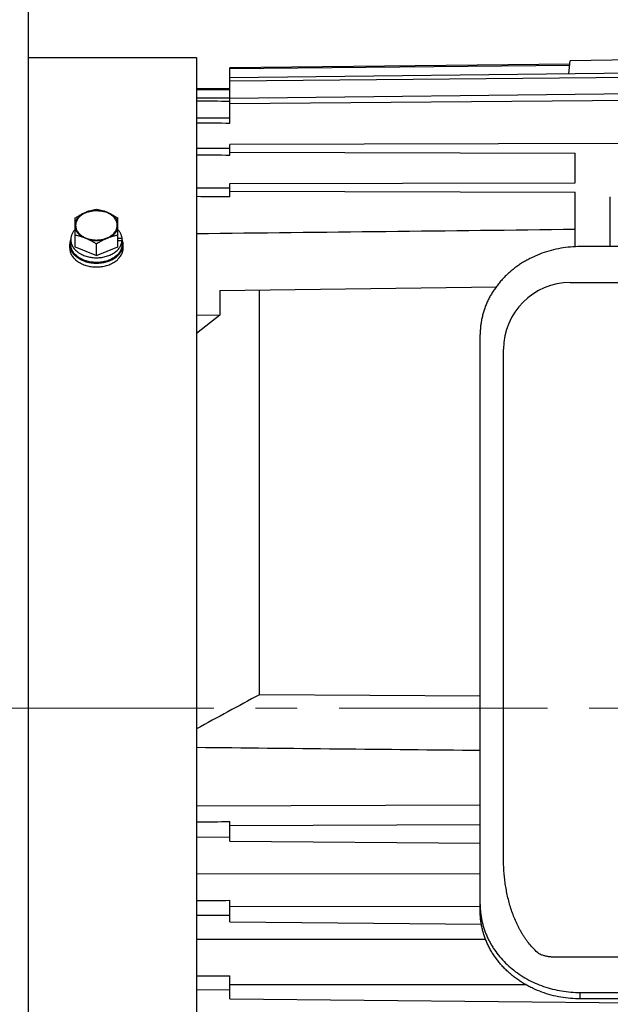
# Model space of a CAD drawing. Extents: x 0 to 8400, y 0 to 5940.
# Tile 17 of 34: x 3621 to 3798, y 901 to 1196. Entities that reach past the tile are written whole.
import ezdxf

# ---------------------------------------------------------------- set-up
doc = ezdxf.new("R2010")
doc.units = 0
doc.header["$LTSCALE"] = 50
doc.header["$MEASUREMENT"] = 0
doc.linetypes.add('CENTER', pattern=[2, 1.25, -0.25, 0.25, -0.25])
doc.layers.get('0').update_dxf_attribs({"linetype": 'CONTINUOUS'})
doc.layers.get('Defpoints').update_dxf_attribs({"color": 8, "linetype": 'CONTINUOUS'})
doc.layers.add('DETAIL', color=7, linetype='CONTINUOUS')
doc.layers.add('SIZE_ACCES5', color=1, linetype='CONTINUOUS', lineweight=13)
doc.styles.get("Standard").update_dxf_attribs({"font": 'monotxt.shx', "width": 0.83, "bigfont": 'extfont.shx'})
doc.dimstyles.new('STDIM1', dxfattribs={"dimscale": 0, "dimtxt": 30, "dimasz": 22, "dimexe": 12, "dimexo": 8, "dimgap": 10, "dimtad": 1, "dimdec": 1, "dimdsep": 46, "dimtxsty": 'STANDARD', "dimblk": 'OPEN30', "dimcen": 0, "dimdle": 4.496, "dimclrd": 256, "dimclre": 256, "dimclrt": 256, "dimadec": 0, "dimazin": 0, "dimtfac": 1, "dimtdec": 1, "dimtmove": 0, "dimatfit": 3, "dimldrblk": 'OPEN30', "dimfxl": 1, "dimtvp": 1, "dimtolj": 1, "dimarcsym": 0})

# ---------------------------------------------------------------- blocks, each defined once
blk = doc.blocks.new('_OPEN30')
at = {"color": 0, "linetype": 'ByBlock'}
for p, q in [((-1, 0.268), (0, 0)), ((0, 0), (-1, -0.268)), ((0, 0), (-1, 0))]:
    blk.add_line(p, q, dxfattribs=at)
blk = doc.blocks.new('*D16')
at = {"layer": 'Defpoints', "color": 0}
for p in [(3851, 1908), (3851, 1427), (3555, 656)]:
    blk.add_point(p, dxfattribs=at)
at = {"layer": 'SIZE_ACCES5', "lineweight": -2}
for p, q in [((3555, 664), (3555, 1920)), ((3851, 1435), (3851, 1920)), ((3555, 1908), (3235.78, 1908)), ((3829, 1908), (3577, 1908))]:
    blk.add_line(p, q, dxfattribs=at)
at = {"layer": 'SIZE_ACCES5', "lineweight": -2, "xscale": 22, "yscale": 22, "zscale": 22, "rotation": 180}
blk.add_blockref('_OPEN30', (3555, 1908), dxfattribs=at)
at = {"layer": 'SIZE_ACCES5', "lineweight": -2, "xscale": 22, "yscale": 22, "zscale": 22}
blk.add_blockref('_OPEN30', (3851, 1908), dxfattribs=at)
at = {"layer": 'SIZE_ACCES5', "insert": (3384.39, 1933), "char_height": 30, "attachment_point": 5}
blk.add_mtext('\\A1;296{\\W0.83;（50L、標準）}', dxfattribs=at)

msp = doc.modelspace()

# ---------------------------------------------------------------- linework, layer by layer
at = {"layer": 'DETAIL'}
for p, q in [((3623.00074, 1530.99978), (3623.00074, 655.99979)), ((3623.00074, 1185.0998), (3673.50068, 1185.0998)), ((3673.50068, 1185.09975), (3673.50068, 888.9998)), ((3785.02553, 1180.17392), (3785.50022, 1184.0604)), ((3847.50068, 1184.9998), (3785.50022, 1184.0604)), ((3785.38306, 1183.10117), (3683.50068, 1181.95991)), ((3785.33647, 1182.71972), (3683.50068, 1181.65138)), ((3683.50068, 1165.35647), (3683.50068, 1181.95991)), ((3847.50068, 1180.90619), (3683.50068, 1178.98395)), ((3683.50068, 1178.06363), (3847.50068, 1179.6381)), ((3683.50068, 1175.7409), (3673.50068, 1175.73802)), ((3847.50068, 1174.74893), (3683.50068, 1172.77442)), ((3683.50068, 1172.87135), (3673.50068, 1172.86142)), ((3683.50068, 1171.25806), (3847.50068, 1172.65957)), ((3683.50068, 1166.87282), (3673.50068, 1166.85599)), ((3683.50068, 1157.84794), (3673.50068, 1157.82451)), ((3847.50068, 1159.39637), (3683.50068, 1158.97075)), ((3683.50068, 1155.76149), (3683.50068, 1158.97075)), ((3683.50068, 1156.71807), (3787.00068, 1156.44946)), ((3787.00068, 1147.53938), (3787.00068, 1156.44946)), ((3683.50068, 1145.95114), (3673.50068, 1145.9215)), ((3683.50068, 1147.26985), (3787.00068, 1147.53938)), ((3683.50068, 1143.33029), (3683.50068, 1147.26985)), ((3683.50068, 1145.00942), (3787.00068, 1144.73989)), ((3787.00068, 1128.32495), (3787.00068, 1144.73989)), ((3797.50068, 1128.39404), (3797.50068, 1143.3262)), ((3637.13568, 1128.32768), (3637.13568, 1136.97643)), ((3640.35506, 1138.67977), (3640.31819, 1138.66474)), ((3646.639, 1138.68273), (3646.60535, 1138.69639)), ((3649.86568, 1128.32768), (3649.86568, 1136.97643)), ((3635.80068, 1129.08771), (3635.80068, 1130.50192)), ((3651.18443, 1130.85547), (3649.86568, 1130.85547)), ((3651.18443, 1128.73415), (3651.18443, 1130.85547)), ((3635.50068, 1127.95634), (3635.50068, 1129.08771)), ((3637.13568, 1128.32768), (3643.50068, 1125.72918)), ((3643.50068, 1125.72918), (3643.50068, 1129.18093)), ((3643.50068, 1125.72918), (3649.86568, 1128.32768)), ((3651.18443, 1130.14837), (3649.86568, 1130.14837)), ((3651.50068, 1127.95634), (3651.50068, 1129.08771)), ((3906.50068, 1128.39404), (3788.50068, 1128.39404)), ((3680.50502, 1115.23084), (3763.36605, 1116.35667)), ((3785.50068, 1117.60522), (3909.50068, 1117.60522)), ((3680.50502, 1115.23084), (3680.50502, 1107.81526)), ((3692.35117, 994.05929), (3692.35117, 1115.39179)), ((3680.50502, 1107.81526), (3673.50068, 1107.76727)), ((3680.50502, 1107.81526), (3673.50068, 1102.31096)), ((3758.50068, 929.27658), (3758.50068, 1102.02921)), ((3765.50068, 944.89542), (3765.50068, 1097.60522)), ((3758.50068, 993.61022), (3692.35117, 994.05929)), ((3673.50068, 960.81605), (3758.50068, 961.09823)), ((3683.50068, 950.18668), (3683.50068, 956.02929)), ((3758.50068, 955.05416), (3683.50068, 954.81342)), ((3673.50068, 951.45572), (3683.50068, 951.40255)), ((3683.50068, 950.18668), (3758.50068, 949.62786)), ((3673.50068, 940.37362), (3758.50068, 940.52948)), ((3683.50068, 925.98003), (3683.50068, 932.45039)), ((3758.50068, 930.571), (3683.50068, 930.44707)), ((3673.50068, 928.0346), (3683.50068, 927.98335)), ((3683.50068, 925.98003), (3758.87985, 925.32873)), ((3673.50068, 920.7803), (3760.1095, 920.8077)), ((3837.48669, 915.36625), (3782.6616, 915.36625)), ((3683.50068, 902.86877), (3683.50068, 909.85617)), ((3772.34138, 907.10561), (3683.50068, 907.09967)), ((3673.50068, 905.67371), (3683.50068, 905.62527)), ((3788.50068, 904.82032), (3906.50068, 904.82032)), ((3788.50068, 902.91176), (3788.50068, 904.82032)), ((3683.50068, 902.86877), (3847.50068, 901.28096)), ((3906.50068, 902.91176), (3788.50068, 902.91176))]:
    msp.add_line(p, q, dxfattribs=at)
at = {"layer": 'DETAIL', "color": 4, "linetype": 'CENTER', "lineweight": 13}
msp.add_line((3416.19818, 989.9998), (5129.04487, 990.00002), dxfattribs=at)
at = {"layer": 'DETAIL'}
for centre, radius, start, end in [((3643.11446, 1131.91892), 7.21273, 112.207574, 112.450253), ((3643.38909, 1131.07913), 8.09693, 102.998974, 104.113455), ((3643.71216, 1131.44712), 7.71566, 68.239011, 75.929945), ((3643.89211, 1131.92417), 7.20591, 67.946951, 68.161652), ((3639.85873, 1129.00497), 4.36841, 159.854387, 160.837097), ((3647.21048, 1129.02835), 4.29667, 15.516778, 20.178021), ((3647.37703, 1129.07188), 4.12455, 5.89357, 15.553134), ((3647.51081, 1129.08745), 3.98988, 0.003609, 5.868333), ((3647.49966, 1129.08853), 4.00103, 354.139845, 359.988214), ((3785.50068, 1097.60522), 20, 90, 180), ((4595.56076, -693.61269), 1914.16412, 118.154833, 118.796807), ((3781.68543, 931.18559), 23.18474, 180.001115, 184.711787)]:
    msp.add_arc(centre, radius, start, end, dxfattribs=at)
for centre, major_axis, ratio, start_param, end_param in [((3249.50068, 989.9998), (34224, -12.16534), 0.005423, 7.841302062, 7.841594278), ((3249.50068, 989.9998), (34224, -36.28783), 0.00533, 7.841305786, 7.841598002), ((3249.50068, 989.9998), (34224, -59.78932), 0.005146, 7.841309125, 7.841601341), ((3249.50068, 989.9998), (34224, -82.26765), 0.004874, 7.841311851, 7.841604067), ((3249.50068, 989.9998), (34224, -103.33817), 0.004519, 7.841313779, 7.841605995), ((11585.28947, 821.32113), (17913.69613, -220.59164), 0.0037, 2.023009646, 2.028291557), ((3249.50068, 989.9998), (34224, 182.42627), 0.00106, -1.558412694, -1.558120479), ((3249.50068, 989.9998), (34224, 176.12954), 0.001747, -1.558416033, -1.558123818), ((3249.50068, 989.9998), (34224, 166.81929), 0.002404, -1.558418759, -1.558126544)]:
    msp.add_ellipse(centre, major_axis=major_axis, ratio=ratio, start_param=start_param, end_param=end_param, dxfattribs=at)
for points, knots in [([(3641.37547, 1139.06193), (3641.72875, 1139.17479), (3642.43234, 1139.36941), (3643.14758, 1139.514), (3643.50068, 1139.57493)], [0, 0, 0, 0, 0.508604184, 1, 1, 1, 1]), ([(3641.37547, 1139.06193), (3641.54683, 1139.10399), (3641.89433, 1139.17773), (3642.60167, 1139.28358), (3643.50068, 1139.33659), (3644.3997, 1139.28358), (3645.10703, 1139.17773), (3645.45454, 1139.10399), (3645.6259, 1139.06193)], [0, 0, 0, 0, 0.123410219, 0.248274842, 0.5, 0.751725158, 0.876589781, 1, 1, 1, 1]), ([(3643.50068, 1139.57493), (3643.85379, 1139.514), (3644.56903, 1139.36941), (3645.27262, 1139.17479), (3645.6259, 1139.06193)], [0, 0, 0, 0, 0.491395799, 1, 1, 1, 1]), ([(3637.13568, 1136.97643), (3637.48178, 1137.1993), (3638.17818, 1137.62809), (3638.89745, 1138.01801), (3639.2609, 1138.19867)], [0, 0, 0, 0, 0.50353627, 1, 1, 1, 1]), ([(3639.2609, 1138.19867), (3639.12641, 1138.11641), (3638.86689, 1137.94407), (3638.50432, 1137.65971), (3638.17623, 1137.3548), (3637.88531, 1137.03141), (3637.63343, 1136.69184), (3637.4225, 1136.3382), (3637.25399, 1135.97331), (3637.16991, 1135.722), (3637.13568, 1135.59582)], [0, 0, 0, 0, 0.137476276, 0.271350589, 0.401385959, 0.527561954, 0.650141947, 0.769494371, 0.885986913, 1, 1, 1, 1]), ([(3639.32926, 1138.05276), (3639.18496, 1137.96094), (3638.90861, 1137.76798), (3638.52897, 1137.44684), (3638.19386, 1137.10161), (3637.90645, 1136.7351), (3637.66912, 1136.35072), (3637.48429, 1135.95173), (3637.35404, 1135.54177), (3637.29162, 1135.19329), (3637.2702, 1134.91397), (3637.26762, 1134.63464), (3637.29977, 1134.28452), (3637.39447, 1133.86952), (3637.54469, 1133.46312), (3637.7485, 1133.06894), (3638.00415, 1132.69057), (3638.30922, 1132.33146), (3638.66068, 1131.99449), (3639.0556, 1131.68292), (3639.49021, 1131.39927), (3639.96068, 1131.14598), (3640.63722, 1130.84898), (3641.36056, 1130.62594), (3642.11301, 1130.47787), (3642.69466, 1130.40424), (3643.28349, 1130.37004), (3643.87426, 1130.37526), (3644.46173, 1130.41994), (3645.22806, 1130.531), (3645.97143, 1130.7179), (3646.67434, 1130.98064), (3647.0082, 1131.13554), (3647.16963, 1131.2187)], [0, 0, 0, 0, 0.031586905, 0.062146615, 0.091696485, 0.120284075, 0.14799263, 0.174938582, 0.201282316, 0.227219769, 0.240110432, 0.252982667, 0.278773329, 0.304832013, 0.331371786, 0.358574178, 0.386586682, 0.415518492, 0.445432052, 0.476356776, 0.50828039, 0.541157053, 0.574916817, 0.644616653, 0.680350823, 0.716463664, 0.752799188, 0.789195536, 0.825487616, 0.861515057, 0.932119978, 0.966465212, 1, 1, 1, 1]), ([(3640.31818, 1138.66474), (3640.14103, 1138.59242), (3639.78565, 1138.44383), (3639.4345, 1138.28495), (3639.2609, 1138.19867)], [0, 0, 0, 0, 0.496731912, 1, 1, 1, 1]), ([(3640.36006, 1138.58501), (3640.17871, 1138.51007), (3639.82684, 1138.3476), (3639.49028, 1138.15522), (3639.32926, 1138.05276)], [0, 0, 0, 0, 0.506933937, 1, 1, 1, 1]), ([(3641.37547, 1139.06193), (3641.29013, 1139.03467), (3641.16253, 1138.99101), (3640.99315, 1138.92934), (3640.82279, 1138.86541), (3640.60988, 1138.78253), (3640.44003, 1138.71433), (3640.35506, 1138.67977)], [0, 0, 0, 0, 0.24661286, 0.371133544, 0.496182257, 0.747492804, 1, 1, 1, 1]), ([(3640.38832, 1138.59661), (3640.55334, 1138.66398), (3640.89193, 1138.78767), (3641.23833, 1138.88731), (3641.41471, 1138.93166)], [0, 0, 0, 0, 0.494960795, 1, 1, 1, 1]), ([(3641.56782, 1138.96857), (3641.73092, 1139.00623), (3642.06105, 1139.0718), (3642.73171, 1139.16394), (3643.58206, 1139.20512), (3644.5973, 1139.1372), (3645.26289, 1139.01313), (3645.5879, 1138.93131)], [0, 0, 0, 0, 0.123831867, 0.248807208, 0.500575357, 0.752067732, 1, 1, 1, 1]), ([(3646.60535, 1138.69639), (3646.44261, 1138.76232), (3646.19841, 1138.85895), (3645.87153, 1138.97997), (3645.70778, 1139.03578), (3645.6259, 1139.06193)], [0, 0, 0, 0, 0.503763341, 0.75337672, 1, 1, 1, 1]), ([(3647.67175, 1138.05306), (3647.50437, 1138.15959), (3647.15388, 1138.3591), (3646.78694, 1138.52619), (3646.59767, 1138.60286)], [0, 0, 0, 0, 0.492796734, 1, 1, 1, 1]), ([(3647.74047, 1138.19867), (3647.55968, 1138.28852), (3647.19381, 1138.45346), (3646.82356, 1138.60772), (3646.639, 1138.68273)], [0, 0, 0, 0, 0.503323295, 1, 1, 1, 1]), ([(3647.16963, 1131.2187), (3647.35308, 1131.3132), (3647.70511, 1131.51595), (3648.19067, 1131.86529), (3648.61874, 1132.25102), (3648.92617, 1132.60218), (3649.13718, 1132.89634), (3649.32135, 1133.19305), (3649.47227, 1133.50313), (3649.58605, 1133.82232), (3649.67356, 1134.14203), (3649.73604, 1134.5494), (3649.73362, 1135.04294), (3649.65306, 1135.53297), (3649.52306, 1135.93071), (3649.38305, 1136.23994), (3649.21639, 1136.5478), (3649.01479, 1136.8427), (3648.78268, 1137.12153), (3648.52407, 1137.39598), (3648.16047, 1137.71872), (3647.84021, 1137.94583), (3647.67175, 1138.05306)], [0, 0, 0, 0, 0.071589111, 0.140665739, 0.207138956, 0.271060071, 0.30212998, 0.332639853, 0.392140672, 0.421285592, 0.450103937, 0.507034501, 0.563640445, 0.620616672, 0.678625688, 0.708223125, 0.738288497, 0.799983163, 0.831722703, 0.864085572, 0.930724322, 1, 1, 1, 1]), ([(3647.74047, 1138.19867), (3648.10391, 1138.01801), (3648.82318, 1137.62809), (3649.51958, 1137.1993), (3649.86568, 1136.97643)], [0, 0, 0, 0, 0.496463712, 1, 1, 1, 1]), ([(3649.86568, 1135.59582), (3649.83145, 1135.722), (3649.74738, 1135.97331), (3649.57886, 1136.3382), (3649.36794, 1136.69184), (3649.11606, 1137.03141), (3648.82513, 1137.3548), (3648.49704, 1137.65971), (3648.13448, 1137.94407), (3647.87496, 1138.11641), (3647.74047, 1138.19867)], [0, 0, 0, 0, 0.114013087, 0.230505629, 0.349858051, 0.472438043, 0.598614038, 0.728649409, 0.862523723, 1, 1, 1, 1]), ([(3637.06695, 1133.49314), (3636.86721, 1133.27834), (3636.5946, 1132.93609), (3636.29977, 1132.44357), (3636.11914, 1132.06795), (3635.97746, 1131.68397), (3635.87558, 1131.29356), (3635.81443, 1130.89884), (3635.80083, 1130.63394), (3635.80083, 1130.50193)], [0, 0, 0, 0, 0.264665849, 0.39239586, 0.51742659, 0.640182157, 0.761148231, 0.880883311, 1, 1, 1, 1]), ([(3637.13568, 1133.86928), (3637.16991, 1133.7431), (3637.25399, 1133.49179), (3637.42251, 1133.12689), (3637.63343, 1132.77325), (3637.88532, 1132.43368), (3638.17624, 1132.11029), (3638.50433, 1131.80538), (3638.86689, 1131.52103), (3639.12641, 1131.34869), (3639.2609, 1131.26643)], [0, 0, 0, 0, 0.114013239, 0.230506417, 0.349860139, 0.472441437, 0.598617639, 0.728651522, 0.862524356, 1, 1, 1, 1]), ([(3647.74047, 1131.26643), (3647.87496, 1131.34869), (3648.13448, 1131.52103), (3648.49704, 1131.80538), (3648.82513, 1132.11029), (3649.11605, 1132.43368), (3649.36794, 1132.77325), (3649.57886, 1133.12689), (3649.74738, 1133.49179), (3649.83145, 1133.7431), (3649.86568, 1133.86928)], [0, 0, 0, 0, 0.137475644, 0.271348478, 0.401382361, 0.527558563, 0.650139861, 0.769493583, 0.885986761, 1, 1, 1, 1]), ([(3651.18443, 1130.85547), (3651.17356, 1130.9736), (3651.14061, 1131.21017), (3651.0588, 1131.5611), (3650.94486, 1131.90791), (3650.79931, 1132.24882), (3650.62255, 1132.58211), (3650.34352, 1133.01868), (3650.09397, 1133.32374), (3649.91299, 1133.51626)], [0, 0, 0, 0, 0.11851265, 0.238245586, 0.359553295, 0.482754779, 0.608143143, 0.736011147, 1, 1, 1, 1]), ([(3635.73237, 1130.43892), (3635.69425, 1130.32921), (3635.62711, 1130.10776), (3635.55438, 1129.76985), (3635.5105, 1129.42943), (3635.50068, 1129.20144), (3635.50068, 1129.08771)], [0, 0, 0, 0, 0.253051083, 0.503518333, 0.752214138, 1, 1, 1, 1]), ([(3635.80083, 1130.50193), (3635.80083, 1130.3273), (3635.81873, 1130.06437), (3635.87784, 1129.71826), (3635.96111, 1129.37228), (3636.11009, 1128.94472), (3636.31378, 1128.53446), (3636.50867, 1128.21634), (3636.72842, 1127.90049), (3637.04379, 1127.52044), (3637.47822, 1127.09589), (3637.88313, 1126.77114), (3638.23212, 1126.5285), (3638.60289, 1126.29433), (3639.09514, 1126.02627), (3639.72189, 1125.74831), (3640.38339, 1125.51435), (3641.07338, 1125.32604), (3641.78565, 1125.18535), (3642.51368, 1125.09382), (3643.25074, 1125.05176), (3643.9901, 1125.05978), (3644.72496, 1125.11813), (3645.4486, 1125.22573), (3646.15441, 1125.3818), (3646.83579, 1125.58527), (3647.48667, 1125.83379), (3648.10105, 1126.12526), (3648.67307, 1126.45745), (3649.19776, 1126.82681), (3649.67028, 1127.23007), (3650.08592, 1127.66403), (3650.44114, 1128.12456), (3650.73252, 1128.60777), (3650.95654, 1129.1094), (3651.11164, 1129.62373), (3651.16838, 1129.97389), (3651.18443, 1130.14837)], [0, 0, 0, 0, 0.025631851, 0.038527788, 0.051510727, 0.077829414, 0.104790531, 0.118568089, 0.132562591, 0.161240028, 0.19090111, 0.221578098, 0.237302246, 0.253274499, 0.285926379, 0.3194694, 0.353808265, 0.388817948, 0.424360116, 0.460286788, 0.496435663, 0.532639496, 0.568733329, 0.60455367, 0.639939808, 0.674744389, 0.708838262, 0.74210432, 0.774449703, 0.805814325, 0.836160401, 0.865488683, 0.893856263, 0.921356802, 0.948118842, 0.974281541, 1, 1, 1, 1]), ([(3639.2609, 1131.26643), (3638.90762, 1131.37929), (3638.20403, 1131.5739), (3637.48879, 1131.7185), (3637.13568, 1131.77943)], [0, 0, 0, 0, 0.508604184, 1, 1, 1, 1]), ([(3641.37547, 1130.40316), (3641.28827, 1130.4465), (3641.11314, 1130.52976), (3640.89204, 1130.62791), (3640.71524, 1130.70383), (3640.539, 1130.77839), (3640.31874, 1130.86963), (3640.09801, 1130.95843), (3639.92144, 1131.02791), (3639.74547, 1131.09603), (3639.52611, 1131.1778), (3639.3493, 1131.23819), (3639.2609, 1131.26643)], [0, 0, 0, 0, 0.127818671, 0.254502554, 0.317530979, 0.380398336, 0.505704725, 0.630491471, 0.692709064, 0.754788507, 0.878185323, 1, 1, 1, 1]), ([(3643.50068, 1129.18093), (3643.15458, 1129.4038), (3642.45818, 1129.83259), (3641.73891, 1130.22251), (3641.37547, 1130.40316)], [0, 0, 0, 0, 0.50353627, 1, 1, 1, 1]), ([(3645.6259, 1130.40316), (3645.45454, 1130.36111), (3645.10703, 1130.28737), (3644.3997, 1130.18151), (3643.50068, 1130.12851), (3642.60167, 1130.18151), (3641.89433, 1130.28737), (3641.54683, 1130.36111), (3641.37547, 1130.40316)], [0, 0, 0, 0, 0.123410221, 0.248274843, 0.5, 0.751725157, 0.876589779, 1, 1, 1, 1]), ([(3645.6259, 1130.40316), (3645.26245, 1130.22251), (3644.54318, 1129.83259), (3643.84678, 1129.4038), (3643.50068, 1129.18093)], [0, 0, 0, 0, 0.496463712, 1, 1, 1, 1]), ([(3647.74047, 1131.26643), (3647.65207, 1131.23819), (3647.47526, 1131.1778), (3647.2559, 1131.09603), (3647.07993, 1131.02791), (3646.90336, 1130.95843), (3646.68263, 1130.86963), (3646.46237, 1130.77839), (3646.28613, 1130.70383), (3646.10932, 1130.62792), (3645.88823, 1130.52976), (3645.71309, 1130.4465), (3645.6259, 1130.40316)], [0, 0, 0, 0, 0.121814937, 0.245211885, 0.307291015, 0.369508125, 0.494294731, 0.619601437, 0.68246885, 0.745497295, 0.872181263, 1, 1, 1, 1]), ([(3649.86568, 1131.77943), (3649.51258, 1131.7185), (3648.79734, 1131.5739), (3648.09375, 1131.37929), (3647.74047, 1131.26643)], [0, 0, 0, 0, 0.491395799, 1, 1, 1, 1]), ([(3635.50068, 1129.08771), (3635.50068, 1128.90244), (3635.52689, 1128.52964), (3635.64336, 1127.97744), (3635.83563, 1127.4362), (3636.10242, 1126.91167), (3636.44033, 1126.40872), (3636.77537, 1126.01469), (3637.07447, 1125.71461), (3637.3997, 1125.42039), (3637.75241, 1125.1463), (3638.12858, 1124.89321), (3638.42593, 1124.71186), (3638.73544, 1124.54106), (3639.1662, 1124.32667), (3639.7312, 1124.08793), (3640.44091, 1123.85108), (3641.18039, 1123.6645), (3641.94226, 1123.53037), (3642.71816, 1123.44916), (3643.23972, 1123.43085), (3643.50068, 1123.43085)], [0, 0, 0, 0, 0.051456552, 0.103404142, 0.156291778, 0.21052477, 0.266423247, 0.324209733, 0.353871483, 0.384055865, 0.445974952, 0.477714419, 0.509953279, 0.542677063, 0.575869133, 0.643559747, 0.71284063, 0.783482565, 0.855187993, 0.927517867, 1, 1, 1, 1]), ([(3635.50068, 1127.95634), (3635.50068, 1127.77107), (3635.52689, 1127.39827), (3635.64336, 1126.84607), (3635.83563, 1126.30482), (3636.10242, 1125.7803), (3636.44033, 1125.27735), (3636.77537, 1124.88332), (3637.07447, 1124.58324), (3637.3997, 1124.28902), (3637.75241, 1124.01493), (3638.12858, 1123.76183), (3638.42593, 1123.58049), (3638.73544, 1123.40969), (3639.1662, 1123.1953), (3639.7312, 1122.95656), (3640.44091, 1122.71971), (3641.18039, 1122.53313), (3641.94226, 1122.399), (3642.71816, 1122.31779), (3643.23972, 1122.29948), (3643.50068, 1122.29948)], [0, 0, 0, 0, 0.051456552, 0.103404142, 0.156291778, 0.21052477, 0.266423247, 0.324209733, 0.353871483, 0.384055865, 0.445974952, 0.477714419, 0.509953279, 0.542677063, 0.575869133, 0.643559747, 0.71284063, 0.783482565, 0.855187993, 0.927517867, 1, 1, 1, 1]), ([(3651.18443, 1128.73415), (3651.16838, 1128.55967), (3651.11164, 1128.20951), (3650.95654, 1127.69519), (3650.73252, 1127.19355), (3650.44114, 1126.71034), (3650.08592, 1126.24982), (3649.67028, 1125.81586), (3649.19776, 1125.4126), (3648.67307, 1125.04324), (3648.10105, 1124.71105), (3647.48667, 1124.41957), (3646.83579, 1124.17106), (3646.15441, 1123.96759), (3645.4486, 1123.81152), (3644.72496, 1123.70391), (3643.9901, 1123.64557), (3643.25074, 1123.63754), (3642.51368, 1123.67961), (3641.78565, 1123.77114), (3641.07338, 1123.91183), (3640.38339, 1124.10014), (3639.72189, 1124.33409), (3639.09514, 1124.61206), (3638.60289, 1124.88012), (3638.23212, 1125.11428), (3637.88313, 1125.35693), (3637.47822, 1125.68168), (3637.04379, 1126.10623), (3636.72842, 1126.48627), (3636.50867, 1126.80212), (3636.31378, 1127.12024), (3636.11009, 1127.5305), (3635.96111, 1127.95807), (3635.87784, 1128.30405), (3635.81873, 1128.65016), (3635.80083, 1128.91309), (3635.80083, 1129.08772)], [0, 0, 0, 0, 0.025718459, 0.051881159, 0.078643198, 0.106143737, 0.134511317, 0.163839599, 0.194185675, 0.225550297, 0.25789568, 0.291161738, 0.325255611, 0.360060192, 0.39544633, 0.431266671, 0.467360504, 0.503564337, 0.539713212, 0.575639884, 0.611182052, 0.646191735, 0.6805306, 0.714073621, 0.746725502, 0.762697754, 0.778421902, 0.80909889, 0.838759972, 0.867437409, 0.881431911, 0.895209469, 0.922170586, 0.948489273, 0.961472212, 0.974368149, 1, 1, 1, 1]), ([(3643.50068, 1123.43085), (3643.74967, 1123.43085), (3644.24736, 1123.44752), (3644.98838, 1123.52152), (3645.71732, 1123.64378), (3646.42683, 1123.81388), (3647.11037, 1124.03022), (3647.76227, 1124.29051), (3648.37701, 1124.5928), (3648.94923, 1124.93469), (3649.39028, 1125.25234), (3649.71666, 1125.52351), (3650.01973, 1125.80065), (3650.36406, 1126.1654), (3650.66363, 1126.55783), (3650.8708, 1126.88245), (3651.00888, 1127.12894), (3651.13043, 1127.37978), (3651.26927, 1127.71746), (3651.4014, 1128.14882), (3651.46164, 1128.50315), (3651.47977, 1128.68002)], [0, 0, 0, 0, 0.071866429, 0.143609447, 0.214802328, 0.285039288, 0.354031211, 0.421566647, 0.487456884, 0.551553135, 0.613747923, 0.644117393, 0.67399088, 0.732248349, 0.788639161, 0.816194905, 0.843351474, 0.870140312, 0.896599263, 0.948680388, 1, 1, 1, 1]), ([(3643.50068, 1122.29948), (3643.76165, 1122.29948), (3644.28321, 1122.31779), (3645.05911, 1122.399), (3645.82098, 1122.53313), (3646.56045, 1122.71971), (3647.27016, 1122.95656), (3647.83517, 1123.1953), (3648.26592, 1123.40969), (3648.57543, 1123.58049), (3648.87278, 1123.76183), (3649.24895, 1124.01493), (3649.60166, 1124.28902), (3649.92689, 1124.58324), (3650.226, 1124.88332), (3650.56103, 1125.27735), (3650.89895, 1125.7803), (3651.16573, 1126.30482), (3651.35801, 1126.84607), (3651.47447, 1127.39827), (3651.50068, 1127.77107), (3651.50068, 1127.95634)], [0, 0, 0, 0, 0.072482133, 0.144812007, 0.216517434, 0.28715937, 0.356440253, 0.424130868, 0.457322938, 0.490046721, 0.52228558, 0.554025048, 0.615944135, 0.646128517, 0.675790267, 0.733576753, 0.78947523, 0.843708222, 0.896595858, 0.948543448, 1, 1, 1, 1]), ([(3788.50068, 1128.39404), (3787.51961, 1128.39404), (3785.55852, 1128.30948), (3782.64486, 1127.93006), (3779.78706, 1127.30165), (3777.01296, 1126.43034), (3774.78725, 1125.50623), (3773.07474, 1124.65391), (3771.83029, 1123.96155), (3770.62597, 1123.21639), (3769.46469, 1122.42015), (3768.3492, 1121.57481), (3767.28226, 1120.68232), (3766.26636, 1119.74492), (3765.30403, 1118.76476), (3764.39752, 1117.74429), (3763.54909, 1116.6859), (3762.76073, 1115.59218), (3762.03439, 1114.46572), (3761.37178, 1113.30926), (3760.77455, 1112.12558), (3760.24412, 1110.91753), (3759.78178, 1109.68802), (3759.38867, 1108.44002), (3759.06569, 1107.17656), (3758.81369, 1105.90065), (3758.63323, 1104.6153), (3758.52484, 1103.3238), (3758.50068, 1102.46053), (3758.50068, 1102.02921)], [0, 0, 0, 0, 0.066428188, 0.132713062, 0.198711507, 0.264294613, 0.329344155, 0.361645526, 0.393778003, 0.425732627, 0.457501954, 0.489080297, 0.52046358, 0.551649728, 0.58263834, 0.613431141, 0.644031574, 0.674445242, 0.704679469, 0.734743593, 0.764648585, 0.7944074, 0.824034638, 0.853545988, 0.882957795, 0.912288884, 0.941561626, 0.97079554, 1, 1, 1, 1]), ([(3775.67615, 916.8154), (3775.17745, 917.25957), (3774.22957, 918.19334), (3773.15632, 919.45699), (3772.36585, 920.5077), (3771.80633, 921.31172), (3771.27759, 922.13164), (3770.77821, 922.96561), (3770.30704, 923.81211), (3769.86304, 924.66986), (3769.44508, 925.53762), (3768.92181, 926.70521), (3768.32796, 928.18543), (3767.7049, 929.98933), (3767.16725, 931.81419), (3766.71003, 933.65577), (3766.32989, 935.51073), (3766.02323, 937.37608), (3765.78786, 939.24942), (3765.62146, 941.12848), (3765.52244, 943.01111), (3765.50068, 944.26745), (3765.50068, 944.89542)], [0, 0, 0, 0, 0.065267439, 0.129807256, 0.161845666, 0.193744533, 0.22551842, 0.257176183, 0.288728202, 0.320185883, 0.351556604, 0.38284788, 0.445219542, 0.507354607, 0.569298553, 0.631084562, 0.692745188, 0.754304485, 0.815790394, 0.877226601, 0.938627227, 1, 1, 1, 1]), ([(3788.50068, 902.91176), (3787.51961, 902.91176), (3785.55852, 902.99632), (3782.64486, 903.37574), (3779.78706, 904.00415), (3777.01296, 904.87546), (3774.78725, 905.79956), (3773.07474, 906.65188), (3771.83029, 907.34424), (3770.62597, 908.0894), (3769.46469, 908.88565), (3768.3492, 909.73099), (3767.28226, 910.62347), (3766.26636, 911.56088), (3765.30403, 912.54103), (3764.39752, 913.5615), (3763.54909, 914.6199), (3762.76073, 915.71362), (3762.03439, 916.84008), (3761.37178, 917.99653), (3760.77455, 919.18021), (3760.24412, 920.38827), (3759.78178, 921.61778), (3759.38867, 922.86578), (3759.06569, 924.12924), (3758.81369, 925.40515), (3758.63323, 926.6905), (3758.52484, 927.982), (3758.50068, 928.84526), (3758.50068, 929.27658)], [0, 0, 0, 0, 0.066428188, 0.132713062, 0.198711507, 0.264294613, 0.329344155, 0.361645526, 0.393778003, 0.425732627, 0.457501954, 0.489080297, 0.52046358, 0.551649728, 0.58263834, 0.613431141, 0.644031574, 0.674445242, 0.704679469, 0.734743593, 0.764648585, 0.7944074, 0.824034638, 0.853545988, 0.882957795, 0.912288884, 0.941561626, 0.97079554, 1, 1, 1, 1]), ([(3758.57904, 929.28112), (3758.61287, 928.87039), (3758.70249, 928.04997), (3758.90224, 926.82716), (3759.16689, 925.61394), (3759.49593, 924.41298), (3759.88853, 923.22686), (3760.34393, 922.05824), (3760.86105, 920.90967), (3761.43879, 919.78367), (3762.07588, 918.68269), (3763.00499, 917.24753), (3764.30944, 915.52768), (3766.08176, 913.608), (3768.05026, 911.84266), (3770.1975, 910.24715), (3772.50466, 908.83526), (3774.95152, 907.61925), (3777.51668, 906.60963), (3780.17768, 905.81519), (3782.91139, 905.24273), (3785.69365, 904.89729), (3787.56471, 904.82032), (3788.50068, 904.82032)], [0, 0, 0, 0, 0.029160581, 0.058364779, 0.087632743, 0.11698399, 0.146434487, 0.175998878, 0.205691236, 0.235524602, 0.265510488, 0.295658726, 0.356456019, 0.417982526, 0.480258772, 0.543278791, 0.607011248, 0.671401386, 0.736373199, 0.801833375, 0.867671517, 0.933771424, 1, 1, 1, 1]), ([(3782.6616, 915.36625), (3782.35547, 915.36625), (3781.74321, 915.36933), (3780.82522, 915.39297), (3780.06136, 915.43823), (3779.45251, 915.49676), (3778.99786, 915.55379), (3778.54602, 915.62617), (3778.09833, 915.71628), (3777.65661, 915.82684), (3777.22341, 915.96092), (3776.87169, 916.09531), (3776.59869, 916.21844), (3776.33373, 916.35185), (3776.0178, 916.54011), (3775.78463, 916.71878), (3775.67615, 916.8154)], [0, 0, 0, 0, 0.126311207, 0.252610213, 0.378853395, 0.441930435, 0.50495128, 0.567884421, 0.630691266, 0.693315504, 0.755680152, 0.817691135, 0.848522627, 0.87921427, 0.940059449, 1, 1, 1, 1])]:
    msp.add_open_spline(points, degree=3, knots=knots, dxfattribs=at)
msp.add_open_spline([(3787.00068, 1133.51674), (3749.16735, 1133.08573), (3711.33401, 1132.65446), (3673.50068, 1132.22294)], degree=3, dxfattribs=at)

# ---------------------------------------------------------------- dimensions: what is measured, and where the dimension line sits
at = {"layer": 'SIZE_ACCES5'}
dim = msp.add_linear_dim(base=(3851.00061, 1908.00002), p1=(3555.00051, 655.99978), p2=(3851.00061, 1426.99979), text='<>{\\W0.83;（50L、標準）}', dimstyle='STDIM1', override={"dimscale": 1, "dimtmove": 0}, dxfattribs=at)
dim.commit()
dim.dimension.update_dxf_attribs({"geometry": '*D16', "text_midpoint": (3384.39026, 1908.00002), "dimtype": 160})

doc.saveas('drawing.dxf')
